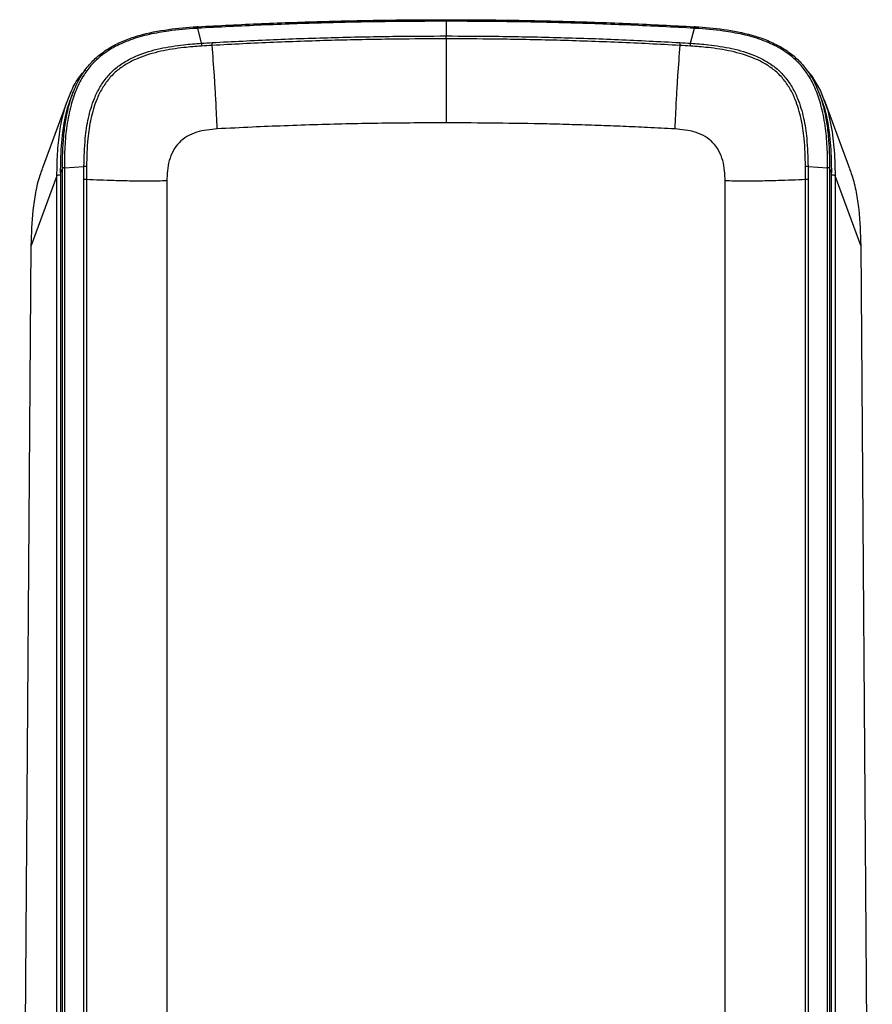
# Model space of a CAD drawing. Header units: millimetres. Extents: x 15 to 1184, y 5 to 836.
# Tile 18 of 27: x 534 to 657, y 430 to 572. Entities that reach past the tile are written whole.
import ezdxf

# ---------------------------------------------------------------- set-up
doc = ezdxf.new("R2010")
doc.units = ezdxf.units.MM

msp = doc.modelspace()

# ---------------------------------------------------------------- linework, layer by layer
at = {"color": 7, "linetype": 'Continuous', "lineweight": 25}
for p, q in [((595.473, 571.889), (595.473, 572.116)), ((595.473, 571.889), (595.473, 569.765)), ((559.573, 570.871), (560.121, 568.715)), ((559.593, 571.104), (559.597, 571.102)), ((630.824, 568.715), (631.372, 570.871)), ((631.348, 571.102), (631.352, 571.104)), ((631.49, 571.096), (631.352, 571.104)), ((595.473, 569.351), (595.473, 569.765)), ((541.71, 561.886), (541.469, 561.291)), ((649.476, 561.291), (649.236, 561.886)), ((540.794, 560.5), (537.142, 550.586)), ((653.803, 550.586), (650.152, 560.5)), ((540.04, 550.677), (539.787, 550.003)), ((540.04, 336.381), (540.04, 550.677)), ((540.328, 550.736), (543.167, 550.921)), ((540.328, 550.736), (540.328, 336.44)), ((543.162, 549.028), (543.167, 550.921)), ((647.778, 550.921), (647.784, 549.028)), ((647.778, 550.921), (650.618, 550.736)), ((650.618, 336.44), (650.618, 550.736)), ((650.906, 550.677), (650.906, 336.381)), ((651.159, 550.003), (650.906, 550.677)), ((539.265, 549.584), (535.55, 539.507)), ((539.265, 334.86), (539.265, 549.584)), ((539.787, 550.003), (539.787, 335.707)), ((543.162, 338.516), (543.162, 549.028)), ((543.524, 549.031), (543.524, 338.52)), ((555.137, 548.833), (555.137, 338.322)), ((635.808, 338.322), (635.808, 548.833)), ((647.422, 338.52), (647.422, 549.031)), ((647.784, 549.028), (647.784, 338.516)), ((651.159, 335.707), (651.159, 550.003)), ((651.68, 549.584), (651.68, 334.86)), ((655.395, 539.507), (651.68, 549.584)), ((533.874, 310.1), (535.55, 539.507)), ((655.395, 539.507), (657.071, 310.1))]:
    msp.add_line(p, q, dxfattribs=at)
at = {"color": 7, "linetype": 'Continuous', "lineweight": 25, "flags": 128}
msp.add_lwpolyline([(647.475, 564.966), (648.335, 563.984), (649.579, 561.866), (650.635, 558.99), (651.271, 555.92), (651.589, 552.767), (651.68, 549.584), (651.68, 549.584), (651.68, 549.584)], dxfattribs=at)
at = {"color": 7, "linetype": 'Continuous', "lineweight": 25}
for centre, radius, start, end in [((560.082, 570.944), 0.514, 161.96668, 188.15156), ((630.863, 570.944), 0.514, 351.83505, 18.05628), ((566.299, 568.834), 6.178, 181.10989, 184.91046), ((624.647, 568.834), 6.178, 355.08954, 358.89011), ((543.353, 547.423), 3.503, 87.12097, 93.05008), ((647.592, 547.423), 3.503, 86.94992, 92.87903)]:
    msp.add_arc(centre, radius, start, end, dxfattribs=at)
for points, knots in [([(595.473, 571.889), (592.736, 571.879), (586.917, 571.857), (578.019, 571.67), (568.786, 571.35), (562.642, 571.046), (559.573, 570.871), (559.573, 570.871)], [0, 0, 0, 0, 0.2283198, 0.485547, 0.7427737, 0.9999983, 1, 1, 1, 1]), ([(559.597, 571.102), (562.665, 571.263), (568.803, 571.584), (578.031, 571.895), (586.922, 572.083), (592.738, 572.105), (595.473, 572.115)], [0, 0, 0, 0, 0.2572264, 0.5144533, 0.7716805, 1, 1, 1, 1]), ([(595.473, 572.115), (598.207, 572.105), (604.023, 572.083), (612.914, 571.895), (622.143, 571.584), (628.28, 571.263), (631.348, 571.102)], [0, 0, 0, 0, 0.2283195, 0.4855467, 0.7427736, 1, 1, 1, 1]), ([(631.372, 570.871), (631.372, 570.871), (628.304, 571.046), (622.159, 571.35), (612.926, 571.67), (604.028, 571.857), (598.209, 571.879), (595.473, 571.889)], [0, 0, 0, 0, 0.0000017, 0.2572263, 0.514453, 0.7716802, 1, 1, 1, 1]), ([(540.04, 550.677), (540.069, 552.199), (540.114, 554.493), (540.504, 557.541), (540.987, 559.845), (541.742, 562.135), (542.787, 564.162), (544.081, 565.853), (545.545, 567.202), (547.254, 568.327), (549.141, 569.205), (551.828, 570.101), (555.285, 570.767), (558.088, 571.016), (559.459, 571.094), (559.459, 571.094)], [0, 0, 0, 0, 0.1405752, 0.2119164, 0.2832096, 0.3572197, 0.432959, 0.4913352, 0.5514027, 0.6143894, 0.6779655, 0.7416174, 0.8738588, 0.9999982, 1, 1, 1, 1]), ([(559.435, 570.864), (558.072, 570.76), (555.779, 570.585), (552.592, 570.022), (549.895, 569.274), (547.566, 568.246), (545.699, 567.013), (544.283, 565.692), (543.024, 564.056), (542.005, 562.065), (541.186, 559.582), (540.647, 556.803), (540.363, 553.774), (540.339, 551.749), (540.328, 550.736)], [0, 0, 0, 0, 0.1274077, 0.2142596, 0.3012134, 0.3875102, 0.4499089, 0.5083067, 0.5667069, 0.6409439, 0.7153467, 0.810009, 0.9050295, 1, 1, 1, 1]), ([(559.573, 570.871), (559.573, 570.871), (559.527, 570.869), (559.481, 570.866), (559.435, 570.864)], [0, 0, 0, 0, 0.0004324, 1, 1, 1, 1]), ([(559.593, 571.104), (559.561, 571.102), (559.515, 571.099), (559.469, 571.097), (559.456, 571.096)], [0, 0, 0, 0, 0.6999955, 1, 1, 1, 1]), ([(631.51, 570.864), (631.464, 570.866), (631.418, 570.869), (631.372, 570.871), (631.372, 570.871)], [0, 0, 0, 0, 0.9995676, 1, 1, 1, 1]), ([(631.486, 571.094), (631.486, 571.094), (632.857, 571.016), (635.613, 570.771), (639.045, 570.116), (641.737, 569.234), (643.67, 568.34), (645.384, 567.212), (646.851, 565.867), (648.137, 564.195), (649.195, 562.154), (649.95, 559.878), (650.434, 557.579), (650.829, 554.531), (650.875, 552.224), (650.906, 550.677)], [0, 0, 0, 0, 0.0000018, 0.1261403, 0.2539608, 0.3198301, 0.385614, 0.4486003, 0.5069745, 0.5670434, 0.6408816, 0.7167939, 0.7868988, 0.8570488, 1, 1, 1, 1]), ([(650.618, 550.736), (650.606, 551.749), (650.582, 553.774), (650.298, 556.803), (649.76, 559.582), (648.94, 562.065), (647.921, 564.056), (646.662, 565.692), (645.246, 567.013), (643.379, 568.246), (641.05, 569.274), (638.353, 570.022), (635.167, 570.585), (632.874, 570.76), (631.51, 570.864)], [0, 0, 0, 0, 0.0949705, 0.189991, 0.2846533, 0.3590561, 0.4332931, 0.4916933, 0.5500911, 0.6124898, 0.6987866, 0.7857404, 0.8725923, 1, 1, 1, 1]), ([(543.167, 550.921), (543.167, 550.921), (543.177, 552.277), (543.26, 554.618), (543.741, 557.917), (544.47, 560.4), (545.424, 562.377), (546.446, 563.87), (547.734, 565.149), (549.234, 566.171), (551.355, 567.202), (554.15, 568.024), (557.267, 568.494), (559.265, 568.66), (560.121, 568.715), (560.121, 568.715)], [0, 0, 0, 0, 0.0000021, 0.1438156, 0.2480376, 0.3519749, 0.4152045, 0.4783381, 0.5413179, 0.6047423, 0.6682617, 0.7887253, 0.9095836, 0.9999979, 1, 1, 1, 1]), ([(560.121, 568.715), (560.121, 568.715), (560.64, 568.748), (561.158, 568.778), (561.676, 568.808)], [0, 0, 0, 0, 0.0000384, 1, 1, 1, 1]), ([(561.676, 568.808), (564.635, 568.963), (570.554, 569.274), (579.451, 569.569), (587.759, 569.739), (593.101, 569.757), (595.473, 569.765)], [0, 0, 0, 0, 0.263254, 0.5264997, 0.7897457, 1, 1, 1, 1]), ([(595.473, 569.351), (593.102, 569.343), (587.763, 569.324), (579.46, 569.157), (570.568, 568.856), (564.651, 568.564), (561.695, 568.398), (561.695, 568.398)], [0, 0, 0, 0, 0.2102543, 0.4735019, 0.7367479, 0.9999982, 1, 1, 1, 1]), ([(595.473, 569.765), (597.845, 569.757), (603.186, 569.739), (611.494, 569.569), (620.392, 569.274), (626.31, 568.963), (629.269, 568.808)], [0, 0, 0, 0, 0.2102543, 0.4735003, 0.736746, 1, 1, 1, 1]), ([(629.25, 568.398), (629.25, 568.398), (626.294, 568.564), (620.377, 568.856), (611.486, 569.157), (603.182, 569.324), (597.843, 569.343), (595.473, 569.351)], [0, 0, 0, 0, 0.0000018, 0.2632521, 0.5264981, 0.7897457, 1, 1, 1, 1]), ([(595.473, 569.351), (595.473, 567.886), (595.473, 565.583), (595.473, 562.36), (595.473, 559.764), (595.473, 558.071), (595.473, 557.224)], [0, 0, 0, 0, 0.3712837, 0.5838688, 0.7919768, 1, 1, 1, 1]), ([(629.269, 568.808), (629.787, 568.778), (630.306, 568.748), (630.824, 568.715), (630.824, 568.715)], [0, 0, 0, 0, 0.9999616, 1, 1, 1, 1]), ([(630.824, 568.715), (630.824, 568.715), (631.68, 568.66), (633.678, 568.494), (636.795, 568.024), (639.59, 567.202), (641.711, 566.171), (643.211, 565.149), (644.499, 563.87), (645.521, 562.377), (646.476, 560.4), (647.204, 557.917), (647.685, 554.618), (647.768, 552.277), (647.778, 550.921), (647.778, 550.921)], [0, 0, 0, 0, 0.0000021, 0.0904164, 0.2112747, 0.3317383, 0.3952577, 0.4586821, 0.5216619, 0.5847955, 0.6480251, 0.7519624, 0.8561844, 0.9999979, 1, 1, 1, 1]), ([(560.143, 568.305), (559.294, 568.242), (557.32, 568.094), (554.248, 567.624), (551.508, 566.827), (549.435, 565.83), (547.983, 564.851), (546.734, 563.624), (545.744, 562.185), (544.812, 560.261), (544.1, 557.831), (543.617, 554.578), (543.562, 552.267), (543.529, 550.922)], [0, 0, 0, 0, 0.0916029, 0.2129255, 0.3338565, 0.3965997, 0.459245, 0.5209232, 0.5832749, 0.645727, 0.7499089, 0.8543857, 1, 1, 1, 1]), ([(561.695, 568.398), (561.695, 568.398), (561.178, 568.369), (560.66, 568.337), (560.143, 568.305)], [0, 0, 0, 0, 0.00003845, 1, 1, 1, 1]), ([(562.413, 556.349), (562.377, 557.194), (562.307, 558.884), (562.175, 561.474), (561.97, 564.673), (561.802, 566.954), (561.695, 568.398)], [0, 0, 0, 0, 0.2089439, 0.4179703, 0.6314841, 1, 1, 1, 1]), ([(629.25, 568.398), (629.143, 566.954), (628.975, 564.673), (628.77, 561.474), (628.638, 558.884), (628.568, 557.194), (628.533, 556.349)], [0, 0, 0, 0, 0.3685159, 0.5820297, 0.7910561, 1, 1, 1, 1]), ([(630.802, 568.305), (630.285, 568.337), (629.767, 568.369), (629.25, 568.398), (629.25, 568.398)], [0, 0, 0, 0, 0.99996155, 1, 1, 1, 1]), ([(647.416, 550.922), (647.383, 552.267), (647.328, 554.578), (646.845, 557.831), (646.133, 560.261), (645.201, 562.185), (644.212, 563.624), (642.962, 564.851), (641.51, 565.83), (639.438, 566.827), (636.697, 567.624), (633.625, 568.094), (631.651, 568.242), (630.802, 568.305)], [0, 0, 0, 0, 0.1456143, 0.2500911, 0.354273, 0.4167251, 0.4790768, 0.540755, 0.6034003, 0.6661435, 0.7870745, 0.9083971, 1, 1, 1, 1]), ([(539.265, 549.584), (539.265, 549.584), (539.265, 550.639), (539.318, 552.757), (539.618, 555.884), (540.22, 558.964), (541.195, 561.655), (542.285, 563.672), (543.116, 564.573), (543.409, 564.891)], [0, 0, 0, 0, 0.0000037, 0.1960236, 0.3929584, 0.5821097, 0.7749876, 0.920528, 1, 1, 1, 1]), ([(539.787, 550.003), (539.795, 550.788), (539.818, 552.924), (540.129, 556.394), (540.716, 559.412), (541.371, 560.975), (541.503, 561.289)], [0, 0, 0, 0, 0.2055953, 0.5591503, 0.9115597, 1, 1, 1, 1]), ([(649.442, 561.289), (649.574, 560.975), (650.229, 559.412), (650.816, 556.394), (651.127, 552.924), (651.15, 550.788), (651.159, 550.003)], [0, 0, 0, 0, 0.0884403, 0.4408497, 0.7944047, 1, 1, 1, 1]), ([(562.413, 556.349), (561.415, 556.251), (559.899, 556.103), (558.051, 555.305), (556.864, 554.399), (555.986, 553.195), (555.255, 551.329), (555.184, 549.823), (555.137, 548.833)], [0, 0, 0, 0, 0.2504203, 0.3805856, 0.5003203, 0.6209293, 0.7508407, 1, 1, 1, 1]), ([(595.473, 557.224), (592.387, 557.211), (586.212, 557.184), (578.423, 557.005), (572.183, 556.796), (567.334, 556.597), (564.105, 556.434), (562.413, 556.349)], [0, 0, 0, 0, 0.2796573, 0.5595376, 0.7063036, 0.8460702, 1, 1, 1, 1]), ([(628.533, 556.349), (627.22, 556.415), (624.727, 556.542), (621.023, 556.705), (617.399, 556.843), (613.726, 556.961), (606.413, 557.156), (600.326, 557.194), (595.473, 557.224)], [0, 0, 0, 0, 0.1194087, 0.2267962, 0.3365756, 0.4484252, 0.5601618, 1, 1, 1, 1]), ([(635.808, 548.833), (635.761, 549.823), (635.69, 551.329), (634.959, 553.195), (634.081, 554.399), (632.895, 555.305), (631.046, 556.103), (629.53, 556.251), (628.533, 556.349)], [0, 0, 0, 0, 0.2491593, 0.3790707, 0.4996797, 0.6194144, 0.7495797, 1, 1, 1, 1]), ([(535.55, 539.507), (535.595, 541.205), (535.662, 543.767), (536.18, 547.149), (536.616, 549.164), (537.056, 550.269), (537.177, 550.572)], [0, 0, 0, 0, 0.4524193, 0.682808, 0.9129808, 1, 1, 1, 1]), ([(543.529, 550.922), (543.528, 550.622), (543.524, 549.991), (543.524, 549.361), (543.524, 549.031)], [0, 0, 0, 0, 0.47623563, 1, 1, 1, 1]), ([(647.422, 549.031), (647.422, 549.361), (647.421, 549.991), (647.418, 550.622), (647.416, 550.922)], [0, 0, 0, 0, 0.52376437, 1, 1, 1, 1]), ([(653.767, 550.572), (653.888, 550.269), (654.324, 549.181), (654.754, 547.201), (655.281, 543.821), (655.349, 541.241), (655.395, 539.507)], [0, 0, 0, 0, 0.0870147, 0.3124275, 0.5380414, 1, 1, 1, 1]), ([(539.787, 549.699), (539.696, 549.69), (539.509, 549.673), (539.319, 549.632), (539.283, 549.6), (539.265, 549.584)], [0, 0, 0, 0, 0.319897, 0.6599485, 1, 1, 1, 1]), ([(555.137, 548.833), (554.292, 548.822), (552.601, 548.798), (550.028, 548.804), (546.979, 548.882), (544.838, 548.974), (543.524, 549.031)], [0, 0, 0, 0, 0.215649, 0.4312649, 0.6508112, 1, 1, 1, 1]), ([(647.422, 549.031), (646.107, 548.974), (643.966, 548.882), (640.917, 548.804), (638.344, 548.798), (636.653, 548.822), (635.808, 548.833)], [0, 0, 0, 0, 0.3491888, 0.5687351, 0.784351, 1, 1, 1, 1]), ([(651.68, 549.584), (651.662, 549.6), (651.626, 549.632), (651.437, 549.673), (651.249, 549.69), (651.159, 549.699)], [0, 0, 0, 0, 0.3400515, 0.680103, 1, 1, 1, 1])]:
    msp.add_open_spline(points, degree=3, knots=knots, dxfattribs=at)
for points in [[(559.435, 570.864), (559.435, 570.9), (559.436, 570.973), (559.44, 571.049), (559.448, 571.095), (559.456, 571.094), (559.459, 571.094)], [(631.486, 571.094), (631.49, 571.094), (631.497, 571.095), (631.505, 571.049), (631.51, 570.973), (631.51, 570.9), (631.51, 570.864)], [(561.695, 568.398), (561.693, 568.433), (561.688, 568.502), (561.682, 568.61), (561.678, 568.714), (561.677, 568.776), (561.676, 568.808)], [(629.269, 568.808), (629.268, 568.776), (629.267, 568.714), (629.263, 568.61), (629.257, 568.502), (629.252, 568.433), (629.25, 568.398)], [(540.328, 550.736), (540.288, 550.733), (540.209, 550.727), (540.12, 550.713), (540.057, 550.696), (540.045, 550.683), (540.04, 550.677)], [(650.906, 550.677), (650.9, 550.683), (650.888, 550.696), (650.825, 550.713), (650.736, 550.727), (650.657, 550.733), (650.618, 550.736)], [(543.524, 549.031), (543.494, 549.032), (543.434, 549.034), (543.34, 549.035), (543.248, 549.033), (543.19, 549.029), (543.162, 549.028)], [(647.784, 549.028), (647.755, 549.029), (647.697, 549.033), (647.605, 549.035), (647.512, 549.034), (647.452, 549.032), (647.422, 549.031)]]:
    msp.add_open_spline(points, degree=3, dxfattribs=at)

doc.saveas('drawing.dxf')
